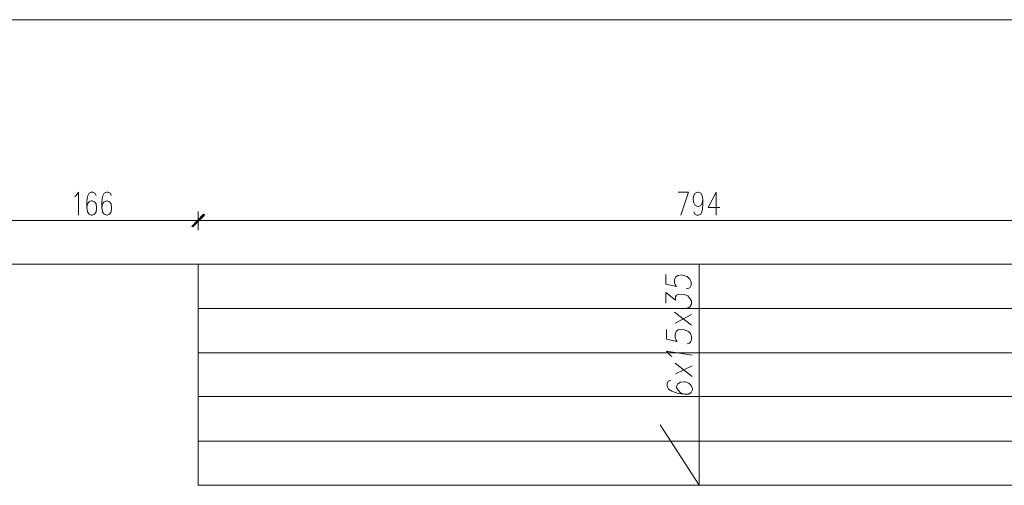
# Model space of a CAD drawing. Header units: inches. Extents: x -1441 to 3871, y -4351 to 2413.
# Tile 254 of 256: x 34 to 814, y 2044 to 2413. Entities that reach past the tile are written whole.
import ezdxf

# ---------------------------------------------------------------- set-up
doc = ezdxf.new("R2010")
doc.units = ezdxf.units.IN
doc.header["$MEASUREMENT"] = 0
for name, color, linetype in [('at_Entity', 7, 'Continuous'), ('at_Rect', 7, 'Continuous'), ('at_Solid', 7, 'Continuous')]:
    doc.layers.add(name, color=color, linetype=linetype)

msp = doc.modelspace()

# ---------------------------------------------------------------- hatches: boundary and pattern name
at = {"layer": 'at_Solid', "lineweight": 15}
for points in [[(170.2228, 2248.97556), (171.06717, 2248.59393), (179.5347, 2258.70726)], [(179.5347, 2258.70726), (171.06717, 2248.59393), (170.2228, 2248.97556)], [(171.06717, 2248.59393), (179.5347, 2258.70726), (180.37907, 2257.89628)], [(180.37907, 2257.89628), (179.5347, 2258.70726), (171.06717, 2248.59393)]]:
    msp.add_hatch(color=7, dxfattribs=at).paths.add_polyline_path(points)

# ---------------------------------------------------------------- linework, layer by layer
at = {"layer": 'at_Entity', "color": 7, "lineweight": 15}
for p, q in [((77.52364, 2272.68464), (78.79258, 2273.54332)), ((78.79258, 2273.54332), (80.48609, 2276.07165)), ((80.48609, 2276.07165), (80.48609, 2257.89628)), ((87.67991, 2272.68464), (87.25534, 2268.48666)), ((88.94884, 2275.26068), (87.67991, 2272.68464)), ((90.64235, 2276.07165), (88.94884, 2275.26068)), ((91.91129, 2276.07165), (90.64235, 2276.07165)), ((93.60479, 2275.26068), (91.91129, 2276.07165)), ((94.45393, 2273.54332), (93.60479, 2275.26068)), ((99.52968, 2272.68464), (99.10988, 2268.48666)), ((100.80338, 2275.26068), (99.52968, 2272.68464)), ((102.91669, 2276.07165), (100.80338, 2275.26068)), ((103.76583, 2276.07165), (102.91669, 2276.07165)), ((105.8839, 2275.26068), (103.76583, 2276.07165)), ((106.3037, 2273.54332), (105.8839, 2275.26068)), ((555.83642, 2276.07165), (563.87938, 2276.07165)), ((563.87938, 2276.07165), (557.95449, 2257.89628)), ((567.69096, 2271.01499), (568.11076, 2273.54332)), ((567.69096, 2270.15631), (567.69096, 2271.01499)), ((568.11076, 2273.54332), (569.37969, 2275.26068)), ((569.37969, 2275.26068), (571.49777, 2276.07165)), ((571.49777, 2276.07165), (571.92234, 2276.07165)), ((571.92234, 2276.07165), (573.61584, 2275.26068)), ((573.61584, 2275.26068), (574.88478, 2273.54332)), ((574.88478, 2273.54332), (575.30935, 2270.15631)), ((585.89018, 2276.07165), (579.54073, 2263.81163)), ((585.89018, 2276.07165), (585.89018, 2257.89628)), ((87.25534, 2268.48666), (87.25534, 2263.81163)), ((87.67991, 2266.7693), (87.25534, 2263.81163)), ((87.25534, 2263.81163), (87.67991, 2260.42462)), ((88.94884, 2268.48666), (87.67991, 2266.7693)), ((90.64235, 2269.29763), (88.94884, 2268.48666)), ((91.49149, 2269.29763), (90.64235, 2269.29763)), ((93.18022, 2268.48666), (91.49149, 2269.29763)), ((94.45393, 2266.7693), (93.18022, 2268.48666)), ((94.87373, 2263.81163), (94.45393, 2266.7693)), ((94.87373, 2262.95295), (94.87373, 2263.81163)), ((99.10988, 2268.48666), (99.10988, 2263.81163)), ((99.52968, 2266.7693), (99.10988, 2263.81163)), ((99.10988, 2263.81163), (99.52968, 2260.42462)), ((100.80338, 2268.48666), (99.52968, 2266.7693)), ((102.91669, 2269.29763), (100.80338, 2268.48666)), ((103.34126, 2269.29763), (102.91669, 2269.29763)), ((105.03476, 2268.48666), (103.34126, 2269.29763)), ((106.3037, 2266.7693), (105.03476, 2268.48666)), ((106.72827, 2263.81163), (106.3037, 2266.7693)), ((106.72827, 2262.95295), (106.72827, 2263.81163)), ((568.11076, 2267.62798), (567.69096, 2270.15631)), ((569.37969, 2265.48128), (568.11076, 2267.62798)), ((571.49777, 2264.67031), (569.37969, 2265.48128)), ((571.92234, 2264.67031), (571.49777, 2264.67031)), ((573.61584, 2265.48128), (571.92234, 2264.67031)), ((574.88478, 2267.62798), (573.61584, 2265.48128)), ((575.30935, 2270.15631), (574.88478, 2267.62798)), ((575.30935, 2265.48128), (574.88478, 2261.28329)), ((575.30935, 2270.15631), (575.30935, 2265.48128)), ((579.54073, 2263.81163), (588.85262, 2263.81163)), ((87.67991, 2260.42462), (88.94884, 2258.70726)), ((88.94884, 2258.70726), (90.64235, 2257.89628)), ((90.64235, 2257.89628), (91.49149, 2257.89628)), ((91.49149, 2257.89628), (93.18022, 2258.70726)), ((93.18022, 2258.70726), (94.45393, 2260.42462)), ((94.45393, 2260.42462), (94.87373, 2262.95295)), ((99.52968, 2260.42462), (100.80338, 2258.70726)), ((100.80338, 2258.70726), (102.91669, 2257.89628)), ((102.91669, 2257.89628), (103.34126, 2257.89628)), ((103.34126, 2257.89628), (105.03476, 2258.70726)), ((105.03476, 2258.70726), (106.3037, 2260.42462)), ((106.3037, 2260.42462), (106.72827, 2262.95295)), ((179.5347, 2258.70726), (170.2228, 2248.97556)), ((170.2228, 2248.97556), (179.5347, 2258.70726)), ((179.95927, 2258.32562), (170.6426, 2248.97556)), ((170.6426, 2248.97556), (179.95927, 2258.32562)), ((171.06717, 2248.59393), (179.5347, 2258.70726)), ((171.06717, 2248.59393), (179.5347, 2258.70726)), ((179.5347, 2258.70726), (171.06717, 2248.59393)), ((179.5347, 2258.70726), (171.06717, 2248.59393)), ((180.37907, 2257.89628), (171.06717, 2248.59393)), ((171.06717, 2248.59393), (180.37907, 2257.89628)), ((175.29855, 2246.01789), (175.29855, 2260.85396)), ((175.29855, 2260.85396), (175.29855, 2246.01789)), ((179.5347, 2258.70726), (180.37907, 2257.89628)), ((180.37907, 2257.89628), (179.5347, 2258.70726)), ((568.95989, 2258.70726), (568.11076, 2260.42462)), ((570.6534, 2257.89628), (568.95989, 2258.70726)), ((571.92234, 2257.89628), (570.6534, 2257.89628)), ((573.61584, 2258.70726), (571.92234, 2257.89628)), ((574.88478, 2261.28329), (573.61584, 2258.70726)), ((169.79823, 2253.65059), (14.87348, 2253.65059)), ((183.34151, 2253.65059), (166.83579, 2253.65059)), ((166.83579, 2253.65059), (183.34151, 2253.65059)), ((170.2228, 2248.97556), (171.06717, 2248.59393)), ((171.06717, 2248.59393), (170.2228, 2248.97556)), ((963.46561, 2253.65059), (180.80363, 2253.65059)), ((9.37316, 2218.9218), (175.29855, 2218.9218)), ((175.29855, 2218.9218), (175.29855, 2043.7036)), ((968.96592, 2218.9218), (175.29855, 2218.9218)), ((572.3469, 2218.9218), (572.3469, 2043.7036)), ((546.09995, 2210.90747), (546.09995, 2203.27476)), ((552.87398, 2206.66178), (553.72311, 2208.76077)), ((553.72311, 2208.76077), (555.41185, 2210.04879)), ((555.41185, 2210.04879), (558.37429, 2210.47813)), ((558.37429, 2210.47813), (560.07257, 2210.04879)), ((560.07257, 2210.04879), (563.03501, 2209.19011)), ((563.03501, 2209.19011), (565.14831, 2207.09112)), ((546.09995, 2203.27476), (554.56748, 2201.17577)), ((552.87398, 2204.56278), (552.87398, 2206.66178)), ((553.72311, 2201.98675), (552.87398, 2204.56278)), ((554.56748, 2201.17577), (553.72311, 2201.98675)), ((565.14831, 2207.09112), (565.99745, 2204.99212)), ((565.99745, 2202.41609), (565.14831, 2200.31709)), ((565.99745, 2204.99212), (565.99745, 2202.41609)), ((546.09995, 2188.05707), (546.09995, 2196.50074)), ((546.09995, 2196.50074), (553.72311, 2190.5854)), ((553.72311, 2193.11373), (554.56748, 2194.40175)), ((553.72311, 2190.5854), (553.72311, 2193.11373)), ((554.56748, 2194.40175), (555.83642, 2194.83109)), ((555.83642, 2194.83109), (558.37429, 2195.26043)), ((558.37429, 2195.26043), (560.49237, 2194.83109)), ((560.49237, 2194.83109), (563.45481, 2193.97241)), ((564.30395, 2199.88775), (562.18587, 2199.45841)), ((563.45481, 2193.97241), (565.14831, 2191.87342)), ((565.14831, 2200.31709), (564.30395, 2199.88775)), ((565.14831, 2185.09939), (564.30395, 2184.67005)), ((565.14831, 2191.87342), (566.41725, 2189.72672)), ((566.41725, 2187.19839), (565.14831, 2185.09939)), ((566.41725, 2189.72672), (566.41725, 2187.19839)), ((175.29855, 2183.81138), (968.96592, 2183.81138)), ((566.41725, 2170.69267), (552.87398, 2180.8537)), ((566.41725, 2179.13635), (553.29854, 2172.36232)), ((564.30395, 2184.67005), (562.61044, 2184.24072)), ((546.52452, 2167.30566), (546.52452, 2159.67296)), ((553.29854, 2163.48931), (554.14291, 2165.5883)), ((553.29854, 2160.96098), (553.29854, 2163.48931)), ((554.14291, 2165.5883), (555.83642, 2166.87632)), ((555.83642, 2166.87632), (558.79886, 2167.30566)), ((558.79886, 2167.30566), (560.91693, 2166.87632)), ((560.91693, 2166.87632), (563.87938, 2165.5883)), ((563.87938, 2165.5883), (565.57288, 2163.91865)), ((565.57288, 2163.91865), (566.41725, 2161.39032)), ((546.52452, 2159.67296), (554.99205, 2157.57396)), ((554.14291, 2158.81428), (553.29854, 2160.96098)), ((554.99205, 2157.57396), (554.14291, 2158.81428)), ((564.72851, 2156.28595), (563.03501, 2155.85661)), ((565.57288, 2157.14463), (564.72851, 2156.28595)), ((566.41725, 2159.24362), (565.57288, 2157.14463)), ((566.41725, 2161.39032), (566.41725, 2159.24362)), ((175.29855, 2148.65325), (968.96592, 2148.65325)), ((549.48696, 2146.98359), (546.52452, 2149.94126)), ((546.52452, 2149.94126), (566.84182, 2146.98359)), ((550.76067, 2145.69557), (549.48696, 2146.98359)), ((566.84182, 2130.04854), (553.29854, 2140.63891)), ((566.84182, 2138.49221), (553.72311, 2132.14753)), ((547.79346, 2126.23218), (546.94909, 2124.13319)), ((546.94909, 2124.13319), (546.94909, 2122.41583)), ((549.91153, 2126.66152), (547.79346, 2126.23218)), ((555.41185, 2124.13319), (554.56748, 2121.98649)), ((557.52992, 2125.37351), (555.41185, 2124.13319)), ((560.49237, 2125.80285), (557.52992, 2125.37351)), ((561.3415, 2125.80285), (560.49237, 2125.80285)), ((564.30395, 2124.56253), (561.3415, 2125.80285)), ((565.99745, 2122.84517), (564.30395, 2124.56253)), ((567.26639, 2120.31684), (565.99745, 2122.84517)), ((546.94909, 2122.41583), (548.21803, 2119.8875)), ((548.21803, 2119.8875), (550.76067, 2118.21785)), ((550.76067, 2118.21785), (555.83642, 2116.50049)), ((554.56748, 2121.98649), (554.56748, 2121.17552)), ((554.56748, 2121.17552), (555.83642, 2119.02882)), ((555.83642, 2119.02882), (557.52992, 2116.92983)), ((555.83642, 2116.50049), (560.49237, 2116.07115)), ((557.52992, 2116.92983), (560.49237, 2116.07115)), ((560.49237, 2116.07115), (564.30395, 2116.07115)), ((564.30395, 2116.07115), (565.99745, 2117.35917)), ((565.99745, 2117.35917), (567.26639, 2119.45816)), ((567.26639, 2119.45816), (567.26639, 2120.31684)), ((175.29855, 2113.97216), (968.96592, 2113.97216)), ((572.3469, 2043.7036), (541.444, 2091.5511)), ((175.29855, 2078.81403), (968.96592, 2078.81403)), ((175.29855, 2043.7036), (968.96592, 2043.7036))]:
    msp.add_line(p, q, dxfattribs=at)
at = {"layer": 'at_Rect', "color": 7, "lineweight": 15}
msp.add_line((2602.86253, 2412.78717), (-1441.23843, 2412.78717), dxfattribs=at)

doc.saveas('drawing.dxf')
